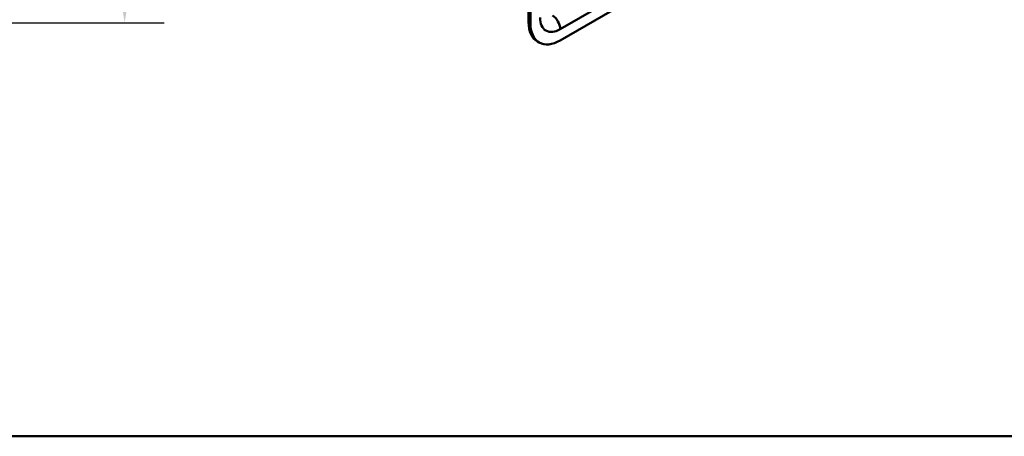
# Model space of a CAD drawing. Header units: millimetres. Extents: x 20 to 833, y 20 to 574.
# Tile 2 of 8: x 281 to 439, y 20 to 87. Entities that reach past the tile are written whole.
import ezdxf

# ---------------------------------------------------------------- set-up
doc = ezdxf.new("R2010")
doc.units = ezdxf.units.MM
doc.header["$LTSCALE"] = 2
for name, color, linetype, lineweight in [('Bemaßungen(DIN)', 7, 'Continuous', 25), ('Sichtbare Kanten(DIN)', 7, 'Continuous', 50), ('Sichtbare tangentiale Kanten(DIN)', 7, 'Continuous', 50), ('Skizziergeometrie(DIN)', 7, 'Continuous', 50)]:
    doc.layers.add(name, color=color, linetype=linetype, lineweight=lineweight)
doc.styles.add('STANDARD-DIN~0', font='arial.ttf')
doc.dimstyles.new('CAD-LAN', dxfattribs={"dimscale": 2, "dimtxt": 3.5, "dimasz": 2.5, "dimexe": 3.175, "dimexo": 0, "dimgap": 0.8, "dimtad": 1, "dimrnd": 1e-08, "dimtxsty": 'STANDARD-DIN~0', "dimcen": 0.09, "dimdle": 10, "dimclrd": 250, "dimclre": 250, "dimclrt": 250, "dimadec": 0, "dimazin": 2, "dimtfac": 1, "dimtmove": 0, "dimatfit": 3, "dimfxl": 1, "dimtolj": 1, "dimtzin": 0, "dimlwd": 25, "dimlwe": 25, "dimarcsym": 0})

# ---------------------------------------------------------------- blocks, each defined once
blk = doc.blocks.new('Ränder Standardrahmen')
at = {"layer": 'Skizziergeometrie(DIN)', "flags": 128}
blk.add_lwpolyline([(10, 10), (10, 287), (410, 287), (410, 10), (10, 10)], dxfattribs=at)
blk = doc.blocks.new('*D26')
at = {"layer": 'Bemaßungen(DIN)', "color": 250, "linetype": 'Continuous', "lineweight": 25, "true_color": 0x3f3f3f, "transparency": 16777216}
for p, q in [((276.47, 112.55), (303.91, 112.55)), ((297.56, 91.55), (297.56, 107.55)), ((232.47, 86.55), (303.91, 86.55))]:
    blk.add_line(p, q, dxfattribs=at)
at = {"layer": 'Bemaßungen(DIN)', "color": 250, "linetype": 'Continuous', "true_color": 0x3f3f3f, "transparency": 16777216}
for points in [[(296.73, 107.55), (298.4, 107.55), (297.56, 112.55)], [(296.73, 91.55), (298.4, 91.55), (297.56, 86.55)]]:
    blk.add_solid(points, dxfattribs=at)
at = {"layer": 'Defpoints', "color": 0, "linetype": 'Continuous', "transparency": 16777216}
for p in [(276.47, 112.55), (297.56, 112.55), (232.47, 86.55)]:
    blk.add_point(p, dxfattribs=at)
at = {"layer": 'Bemaßungen(DIN)', "color": 250, "linetype": 'Continuous', "lineweight": 25, "true_color": 0x3f3f3f, "transparency": 16777216, "insert": (288.81, 94.47), "char_height": 7, "attachment_point": 1, "rotation": 90, "style": 'STANDARD-DIN~0'}
blk.add_mtext('\\A1;26', dxfattribs=at)

msp = doc.modelspace()

# ---------------------------------------------------------------- linework, layer by layer
at = {"layer": 'Sichtbare Kanten(DIN)'}
for p, q in [((362.602, 153.931), (362.602, 86.651)), ((362.885, 153.767), (362.885, 86.488)), ((367.694, 83.712), (406.16, 105.921)), ((364.294, 83.375), (364.011, 83.538))]:
    msp.add_line(p, q, dxfattribs=at)
for centre, end_param in [((367.411, 89.427), 6.2831853), ((367.694, 89.264), 7.0685835)]:
    msp.add_ellipse(centre, major_axis=(-3.4, -5.889), ratio=0.5773503, start_param=5.4977871, end_param=end_param, dxfattribs=at)
at = {"layer": 'Sichtbare tangentiale Kanten(DIN)'}
for p, q in [((367.694, 85.508), (406.16, 107.717)), ((362.885, 86.488), (362.602, 86.651))]:
    msp.add_line(p, q, dxfattribs=at)
for centre, major_axis, start_param, end_param in [((367.694, 89.264), (-2.3, -3.984), 5.4977871, 7.0685835), ((366.421, 86.243), (-0.9, 1.559), 3.9269908, 5.4977871)]:
    msp.add_ellipse(centre, major_axis=major_axis, ratio=0.5773503, start_param=start_param, end_param=end_param, dxfattribs=at)

# ---------------------------------------------------------------- block references
at = {"xscale": 2, "yscale": 2, "zscale": 2}
msp.add_blockref('Ränder Standardrahmen', (0, 0), dxfattribs=at)

# ---------------------------------------------------------------- dimensions: what is measured, and where the dimension line sits
at = {"layer": 'Bemaßungen(DIN)', "color": 250, "linetype": 'Continuous', "lineweight": 25, "true_color": 0x3f3f3f}
dim = msp.add_linear_dim(base=(297.562, 112.545), p1=(232.467, 86.545), p2=(276.467, 112.545), angle=90, dimstyle='CAD-LAN', override={"dimgap": 0.8, "dimdec": 2, "dimtol": 0, "dimlim": 0, "dimtp": 0, "dimtm": 0, "dimtdec": 2, "dimtofl": 0, "dimatfit": 1}, dxfattribs=at)
dim.commit()
dim.dimension.update_dxf_attribs({"geometry": '*D26', "text_midpoint": (297.562, 99.545), "dimtype": 160})

doc.saveas('drawing.dxf')
